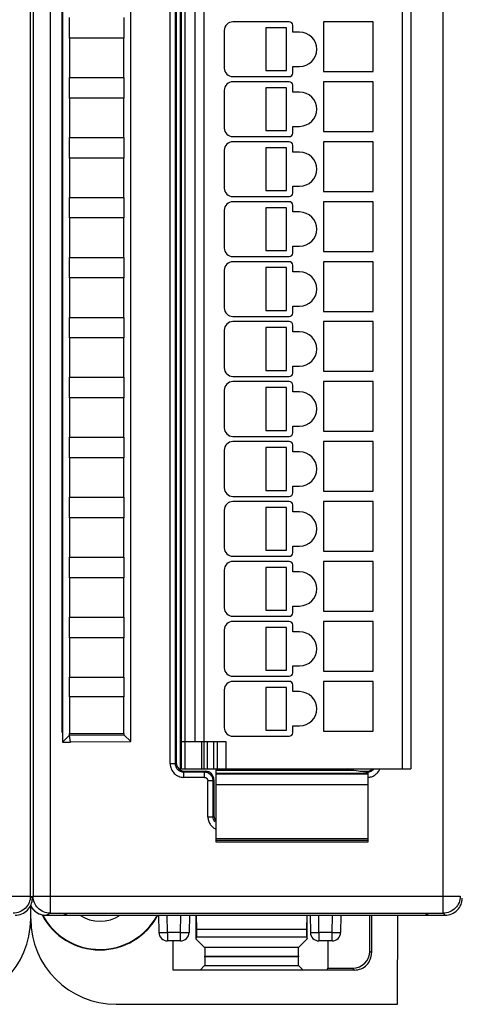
# Model space of a CAD drawing. Header units: millimetres. Extents: x 0 to 420, y 0 to 297.
# Tile 96 of 124: x 233 to 258, y 135 to 192. Entities that reach past the tile are written whole.
import ezdxf

# ---------------------------------------------------------------- set-up
doc = ezdxf.new("R2010")
doc.units = ezdxf.units.MM
doc.header["$LTSCALE"] = 23.1
doc.layers.get('0').update_dxf_attribs({"linetype": 'CONTINUOUS'})
doc.layers.add('1', color=7, linetype='CONTINUOUS')

msp = doc.modelspace()

# ---------------------------------------------------------------- linework, layer by layer
at = {"color": 9, "linetype": 'CONTINUOUS'}
for p, q in [((234.51175, 229.77013), (234.51175, 140.00591)), ((257.4581, 140.00591), (257.4581, 229.77013)), ((233.5119, 228.77017), (233.5119, 141.00587)), ((242.37595, 221.63802), (242.37595, 148.43802)), ((255.07595, 148.43802), (255.07595, 221.63802)), ((241.52339, 148.73497), (241.52339, 221.04108)), ((241.8232, 148.73497), (241.8232, 221.04108)), ((243.47595, 220.03802), (243.47595, 150.03802)), ((243.37595, 148.43802), (243.37595, 150.03802)), ((243.67595, 150.03802), (243.67595, 148.43802)), ((244.07595, 148.43802), (244.07595, 150.03802)), ((244.77595, 150.03802), (244.77595, 148.43802)), ((241.52339, 148.73497), (241.8232, 148.73497)), ((241.8232, 148.73497), (241.87595, 148.78772)), ((242.37565, 148.28802), (242.3229, 148.23528)), ((243.52351, 148.23528), (243.57626, 148.28802)), ((252.97626, 148.28802), (253.029, 148.23528)), ((242.3229, 147.93546), (242.3229, 148.23528)), ((243.52351, 148.23528), (242.3229, 148.23528)), ((243.52351, 147.93546), (242.3229, 147.93546)), ((243.52351, 147.93546), (243.52351, 148.23528)), ((243.72339, 145.63497), (243.72339, 147.73558)), ((244.0232, 147.73558), (243.72339, 147.73558)), ((244.07595, 147.78833), (244.0232, 147.73558)), ((244.0232, 145.63497), (244.0232, 147.73558)), ((244.17595, 148.185), (253.07595, 148.185)), ((253.029, 148.23528), (252.94074, 148.23528)), ((253.029, 148.22162), (253.029, 148.23528)), ((253.07595, 147.50859), (244.17595, 147.50859)), ((243.72339, 145.63497), (244.0232, 145.63497)), ((244.0232, 145.63497), (244.07595, 145.68772)), ((244.17595, 144.36804), (253.07595, 144.36804)), ((253.07595, 144.25485), (244.17595, 144.25485)), ((208.4119, 141.00587), (233.35806, 141.00587)), ((233.47595, 140.88798), (233.35806, 141.00593)), ((233.5119, 141.00587), (233.38885, 140.94436)), ((233.5119, 141.00587), (258.45806, 141.00587)), ((234.27595, 139.88802), (234.51175, 140.00591)), ((241.36052, 138.87967), (241.34285, 139.88802)), ((242.12529, 138.87967), (242.14289, 139.88802)), ((250.20844, 138.87967), (250.19077, 139.88802)), ((250.97322, 138.87967), (250.99082, 139.88802)), ((257.4581, 140.00591), (257.576, 139.88802)), ((241.36046, 138.87967), (241.36046, 138.38802)), ((242.12529, 138.87967), (241.36052, 138.87967)), ((242.12532, 138.38802), (242.12532, 138.87967)), ((250.20838, 138.87967), (250.20838, 138.38802)), ((250.97322, 138.87967), (250.20844, 138.87967)), ((250.97324, 138.38802), (250.97324, 138.87967)), ((249.01899, 138.00487), (243.53291, 138.00487)), ((249.00214, 137.4516), (243.54976, 137.44823)), ((253.17595, 137.79218), (253.28071, 137.68741)), ((243.53291, 136.95054), (249.01899, 136.95054)), ((252.28132, 136.68802), (252.17656, 136.79279))]:
    msp.add_line(p, q, dxfattribs=at)
at = {"color": 7, "linetype": 'CONTINUOUS'}
for p, q in [((233.35806, 141.00593), (233.35806, 228.77015)), ((242.12595, 148.35345), (242.12595, 221.42259)), ((242.17595, 148.43802), (242.17595, 221.63802)), ((255.57595, 221.63802), (255.57595, 148.43802)), ((241.87595, 220.98833), (241.87595, 148.78772)), ((242.97595, 150.03802), (242.97595, 220.03802)), ((235.21309, 150.55017), (235.21309, 219.22588)), ((235.22595, 219.3856), (235.22595, 149.99287)), ((239.22595, 150.02165), (239.22595, 219.35267)), ((235.64608, 191.08802), (235.64608, 192.28802)), ((238.82182, 192.28802), (238.82182, 191.08802)), ((248.47595, 192.03802), (245.17595, 192.03802)), ((250.47595, 192.03802), (250.47595, 189.13802)), ((253.37595, 192.03802), (250.47595, 192.03802)), ((253.37595, 189.13802), (253.37595, 192.03802)), ((244.67595, 191.53802), (244.67595, 189.33802)), ((247.11126, 191.68802), (247.11126, 189.18802)), ((248.31126, 191.68802), (247.11126, 191.68802)), ((248.31126, 189.18802), (248.31126, 191.68802)), ((248.67595, 191.43802), (248.67595, 191.83802)), ((249.07595, 191.43802), (248.67595, 191.43802)), ((235.64595, 191.08802), (235.64595, 188.78802)), ((238.82195, 191.08802), (235.64595, 191.08802)), ((238.82195, 188.78802), (238.82195, 191.08802)), ((247.11126, 189.18802), (248.31126, 189.18802)), ((248.67595, 189.03802), (248.67595, 189.43802)), ((248.67595, 189.43802), (249.07595, 189.43802)), ((250.47595, 189.13802), (253.37595, 189.13802)), ((235.64595, 188.78802), (238.82195, 188.78802)), ((235.64608, 187.58802), (235.64608, 188.78802)), ((238.82182, 188.78802), (238.82182, 187.58802)), ((245.17595, 188.83802), (248.47595, 188.83802)), ((248.47595, 188.53802), (245.17595, 188.53802)), ((250.47595, 188.53802), (250.47595, 185.63802)), ((253.37595, 188.53802), (250.47595, 188.53802)), ((253.37595, 185.63802), (253.37595, 188.53802)), ((244.67595, 188.03802), (244.67595, 185.83802)), ((247.11126, 188.18802), (247.11126, 185.68802)), ((248.31126, 188.18802), (247.11126, 188.18802)), ((248.31126, 185.68802), (248.31126, 188.18802)), ((248.67595, 187.93802), (248.67595, 188.33802)), ((235.64595, 187.58802), (235.64595, 185.28802)), ((238.82195, 187.58802), (235.64595, 187.58802)), ((238.82195, 185.28802), (238.82195, 187.58802)), ((249.07595, 187.93802), (248.67595, 187.93802)), ((247.11126, 185.68802), (248.31126, 185.68802)), ((248.67595, 185.53802), (248.67595, 185.93802)), ((248.67595, 185.93802), (249.07595, 185.93802)), ((235.64595, 185.28802), (238.82195, 185.28802)), ((235.64608, 184.08802), (235.64608, 185.28802)), ((238.82182, 185.28802), (238.82182, 184.08802)), ((245.17595, 185.33802), (248.47595, 185.33802)), ((250.47595, 185.63802), (253.37595, 185.63802)), ((244.67595, 184.53802), (244.67595, 182.33802)), ((248.47595, 185.03802), (245.17595, 185.03802)), ((247.11126, 184.68802), (247.11126, 182.18802)), ((248.31126, 184.68802), (247.11126, 184.68802)), ((248.31126, 182.18802), (248.31126, 184.68802)), ((248.67595, 184.43802), (248.67595, 184.83802)), ((250.47595, 185.03802), (250.47595, 182.13802)), ((253.37595, 185.03802), (250.47595, 185.03802)), ((253.37595, 182.13802), (253.37595, 185.03802)), ((235.64595, 184.08802), (235.64595, 181.78802)), ((238.82195, 184.08802), (235.64595, 184.08802)), ((238.82195, 181.78802), (238.82195, 184.08802)), ((249.07595, 184.43802), (248.67595, 184.43802)), ((248.67595, 182.03802), (248.67595, 182.43802)), ((248.67595, 182.43802), (249.07595, 182.43802)), ((235.64595, 181.78802), (238.82195, 181.78802)), ((235.64608, 180.58802), (235.64608, 181.78802)), ((238.82182, 181.78802), (238.82182, 180.58802)), ((245.17595, 181.83802), (248.47595, 181.83802)), ((247.11126, 182.18802), (248.31126, 182.18802)), ((250.47595, 182.13802), (253.37595, 182.13802)), ((248.47595, 181.53802), (245.17595, 181.53802)), ((247.11126, 181.18802), (247.11126, 178.68802)), ((248.31126, 181.18802), (247.11126, 181.18802)), ((248.31126, 178.68802), (248.31126, 181.18802)), ((248.67595, 180.93802), (248.67595, 181.33802)), ((250.47595, 181.53802), (250.47595, 178.63802)), ((253.37595, 181.53802), (250.47595, 181.53802)), ((253.37595, 178.63802), (253.37595, 181.53802)), ((235.64595, 180.58802), (235.64595, 178.28802)), ((238.82195, 180.58802), (235.64595, 180.58802)), ((238.82195, 178.28802), (238.82195, 180.58802)), ((244.67595, 181.03802), (244.67595, 178.83802)), ((249.07595, 180.93802), (248.67595, 180.93802)), ((248.67595, 178.53802), (248.67595, 178.93802)), ((248.67595, 178.93802), (249.07595, 178.93802)), ((235.64595, 178.28802), (238.82195, 178.28802)), ((235.64608, 177.08802), (235.64608, 178.28802)), ((238.82182, 178.28802), (238.82182, 177.08802)), ((245.17595, 178.33802), (248.47595, 178.33802)), ((247.11126, 178.68802), (248.31126, 178.68802)), ((250.47595, 178.63802), (253.37595, 178.63802)), ((248.47595, 178.03802), (245.17595, 178.03802)), ((247.11126, 177.68802), (247.11126, 175.18802)), ((248.31126, 177.68802), (247.11126, 177.68802)), ((248.31126, 175.18802), (248.31126, 177.68802)), ((248.67595, 177.43802), (248.67595, 177.83802)), ((250.47595, 178.03802), (250.47595, 175.13802)), ((253.37595, 178.03802), (250.47595, 178.03802)), ((253.37595, 175.13802), (253.37595, 178.03802)), ((235.64595, 177.08802), (235.64595, 174.78802)), ((238.82195, 177.08802), (235.64595, 177.08802)), ((238.82195, 174.78802), (238.82195, 177.08802)), ((244.67595, 177.53802), (244.67595, 175.33802)), ((249.07595, 177.43802), (248.67595, 177.43802)), ((248.67595, 175.03802), (248.67595, 175.43802)), ((248.67595, 175.43802), (249.07595, 175.43802)), ((235.64595, 174.78802), (238.82195, 174.78802)), ((235.64608, 173.58802), (235.64608, 174.78802)), ((238.82182, 174.78802), (238.82182, 173.58802)), ((245.17595, 174.83802), (248.47595, 174.83802)), ((247.11126, 175.18802), (248.31126, 175.18802)), ((250.47595, 175.13802), (253.37595, 175.13802)), ((248.47595, 174.53802), (245.17595, 174.53802)), ((247.11126, 174.18802), (247.11126, 171.68802)), ((248.31126, 174.18802), (247.11126, 174.18802)), ((248.31126, 171.68802), (248.31126, 174.18802)), ((248.67595, 173.93802), (248.67595, 174.33802)), ((250.47595, 174.53802), (250.47595, 171.63802)), ((253.37595, 174.53802), (250.47595, 174.53802)), ((253.37595, 171.63802), (253.37595, 174.53802)), ((235.64595, 173.58802), (235.64595, 171.28802)), ((238.82195, 173.58802), (235.64595, 173.58802)), ((238.82195, 171.28802), (238.82195, 173.58802)), ((244.67595, 174.03802), (244.67595, 171.83802)), ((249.07595, 173.93802), (248.67595, 173.93802)), ((248.67595, 171.53802), (248.67595, 171.93802)), ((248.67595, 171.93802), (249.07595, 171.93802)), ((235.64595, 171.28802), (238.82195, 171.28802)), ((235.64608, 170.08802), (235.64608, 171.28802)), ((238.82182, 171.28802), (238.82182, 170.08802)), ((245.17595, 171.33802), (248.47595, 171.33802)), ((247.11126, 171.68802), (248.31126, 171.68802)), ((250.47595, 171.63802), (253.37595, 171.63802)), ((248.47595, 171.03802), (245.17595, 171.03802)), ((248.67595, 170.43802), (248.67595, 170.83802)), ((250.47595, 171.03802), (250.47595, 168.13802)), ((253.37595, 171.03802), (250.47595, 171.03802)), ((253.37595, 168.13802), (253.37595, 171.03802)), ((244.67595, 170.53802), (244.67595, 168.33802)), ((247.11126, 170.68802), (247.11126, 168.18802)), ((248.31126, 170.68802), (247.11126, 170.68802)), ((248.31126, 168.18802), (248.31126, 170.68802)), ((249.07595, 170.43802), (248.67595, 170.43802)), ((235.64595, 170.08802), (235.64595, 167.78802)), ((238.82195, 170.08802), (235.64595, 170.08802)), ((238.82195, 167.78802), (238.82195, 170.08802)), ((248.67595, 168.03802), (248.67595, 168.43802)), ((248.67595, 168.43802), (249.07595, 168.43802)), ((245.17595, 167.83802), (248.47595, 167.83802)), ((247.11126, 168.18802), (248.31126, 168.18802)), ((250.47595, 168.13802), (253.37595, 168.13802)), ((235.64595, 167.78802), (238.82195, 167.78802)), ((235.64608, 166.58802), (235.64608, 167.78802)), ((238.82182, 167.78802), (238.82182, 166.58802)), ((248.47595, 167.53802), (245.17595, 167.53802)), ((248.67595, 166.93802), (248.67595, 167.33802)), ((250.47595, 167.53802), (250.47595, 164.63802)), ((253.37595, 167.53802), (250.47595, 167.53802)), ((253.37595, 164.63802), (253.37595, 167.53802)), ((244.67595, 167.03802), (244.67595, 164.83802)), ((247.11126, 167.18802), (247.11126, 164.68802)), ((248.31126, 167.18802), (247.11126, 167.18802)), ((248.31126, 164.68802), (248.31126, 167.18802)), ((249.07595, 166.93802), (248.67595, 166.93802)), ((235.64595, 166.58802), (235.64595, 164.28802)), ((238.82195, 166.58802), (235.64595, 166.58802)), ((238.82195, 164.28802), (238.82195, 166.58802)), ((247.11126, 164.68802), (248.31126, 164.68802)), ((248.67595, 164.53802), (248.67595, 164.93802)), ((248.67595, 164.93802), (249.07595, 164.93802)), ((250.47595, 164.63802), (253.37595, 164.63802)), ((235.64595, 164.28802), (238.82195, 164.28802)), ((235.64608, 163.08802), (235.64608, 164.28802)), ((238.82182, 164.28802), (238.82182, 163.08802)), ((245.17595, 164.33802), (248.47595, 164.33802)), ((248.47595, 164.03802), (245.17595, 164.03802)), ((248.67595, 163.43802), (248.67595, 163.83802)), ((250.47595, 164.03802), (250.47595, 161.13802)), ((253.37595, 164.03802), (250.47595, 164.03802)), ((253.37595, 161.13802), (253.37595, 164.03802)), ((244.67595, 163.53802), (244.67595, 161.33802)), ((247.11126, 163.68802), (247.11126, 161.18802)), ((248.31126, 163.68802), (247.11126, 163.68802)), ((248.31126, 161.18802), (248.31126, 163.68802)), ((249.07595, 163.43802), (248.67595, 163.43802)), ((235.64595, 163.08802), (235.64595, 160.78802)), ((238.82195, 163.08802), (235.64595, 163.08802)), ((238.82195, 160.78802), (238.82195, 163.08802)), ((247.11126, 161.18802), (248.31126, 161.18802)), ((248.67595, 161.03802), (248.67595, 161.43802)), ((248.67595, 161.43802), (249.07595, 161.43802)), ((250.47595, 161.13802), (253.37595, 161.13802)), ((235.64595, 160.78802), (238.82195, 160.78802)), ((235.64608, 159.58802), (235.64608, 160.78802)), ((238.82182, 160.78802), (238.82182, 159.58802)), ((245.17595, 160.83802), (248.47595, 160.83802)), ((248.47595, 160.53802), (245.17595, 160.53802)), ((250.47595, 160.53802), (250.47595, 157.63802)), ((253.37595, 160.53802), (250.47595, 160.53802)), ((253.37595, 157.63802), (253.37595, 160.53802)), ((244.67595, 160.03802), (244.67595, 157.83802)), ((247.11126, 160.18802), (247.11126, 157.68802)), ((248.31126, 160.18802), (247.11126, 160.18802)), ((248.31126, 157.68802), (248.31126, 160.18802)), ((248.67595, 159.93802), (248.67595, 160.33802)), ((249.07595, 159.93802), (248.67595, 159.93802)), ((235.64595, 159.58802), (235.64595, 157.28802)), ((238.82195, 159.58802), (235.64595, 159.58802)), ((238.82195, 157.28802), (238.82195, 159.58802)), ((247.11126, 157.68802), (248.31126, 157.68802)), ((248.67595, 157.53802), (248.67595, 157.93802)), ((248.67595, 157.93802), (249.07595, 157.93802)), ((250.47595, 157.63802), (253.37595, 157.63802)), ((235.64595, 157.28802), (238.82195, 157.28802)), ((235.64608, 156.08802), (235.64608, 157.28802)), ((238.82182, 157.28802), (238.82182, 156.08802)), ((245.17595, 157.33802), (248.47595, 157.33802)), ((248.47595, 157.03802), (245.17595, 157.03802)), ((250.47595, 157.03802), (250.47595, 154.13802)), ((253.37595, 157.03802), (250.47595, 157.03802)), ((253.37595, 154.13802), (253.37595, 157.03802)), ((244.67595, 156.53802), (244.67595, 154.33802)), ((247.11126, 156.68802), (247.11126, 154.18802)), ((248.31126, 156.68802), (247.11126, 156.68802)), ((248.31126, 154.18802), (248.31126, 156.68802)), ((248.67595, 156.43802), (248.67595, 156.83802)), ((249.07595, 156.43802), (248.67595, 156.43802)), ((235.64595, 156.08802), (235.64595, 153.78802)), ((238.82195, 156.08802), (235.64595, 156.08802)), ((238.82195, 153.78802), (238.82195, 156.08802)), ((247.11126, 154.18802), (248.31126, 154.18802)), ((248.67595, 154.03802), (248.67595, 154.43802)), ((248.67595, 154.43802), (249.07595, 154.43802)), ((250.47595, 154.13802), (253.37595, 154.13802)), ((235.64595, 153.78802), (238.82195, 153.78802)), ((235.64608, 152.63802), (235.64608, 153.78802)), ((238.82182, 153.78802), (238.82182, 152.63802)), ((245.17595, 153.83802), (248.47595, 153.83802)), ((248.47595, 153.53802), (245.17595, 153.53802)), ((250.47595, 153.53802), (250.47595, 150.63802)), ((253.37595, 153.53802), (250.47595, 153.53802)), ((253.37595, 150.63802), (253.37595, 153.53802)), ((244.67595, 153.03802), (244.67595, 150.83802)), ((247.11126, 153.18802), (247.11126, 150.68802)), ((248.31126, 153.18802), (247.11126, 153.18802)), ((248.31126, 150.68802), (248.31126, 153.18802)), ((248.67595, 152.93802), (248.67595, 153.33802)), ((249.07595, 152.93802), (248.67595, 152.93802)), ((235.64595, 152.63802), (235.64595, 150.48802)), ((238.82195, 152.63802), (235.64595, 152.63802)), ((238.82195, 150.48802), (238.82195, 152.63802)), ((247.11126, 150.68802), (248.31126, 150.68802)), ((248.67595, 150.53802), (248.67595, 150.93802)), ((248.67595, 150.93802), (249.07595, 150.93802)), ((250.47595, 150.63802), (253.37595, 150.63802)), ((235.22595, 150.56302), (235.21309, 150.55017)), ((235.22595, 150.55017), (235.21309, 150.55017)), ((235.22595, 149.99287), (235.6461, 150.40817)), ((235.64595, 150.48802), (238.82195, 150.48802)), ((235.6461, 150.40817), (235.64608, 150.48802)), ((235.6461, 150.40817), (238.82156, 150.42407)), ((235.70874, 149.98802), (235.6461, 150.40817)), ((239.22595, 150.0186), (235.70874, 149.98802)), ((238.82182, 150.48802), (238.82181, 150.4258)), ((238.82181, 150.4258), (239.22595, 150.02165)), ((242.17595, 150.03802), (244.77595, 150.03802)), ((243.47595, 150.03802), (243.47595, 148.43802)), ((244.27595, 148.43802), (244.27595, 150.03802)), ((245.17595, 150.33802), (248.47595, 150.33802)), ((235.2253, 149.99223), (235.70874, 149.98802)), ((242.12595, 148.58802), (242.17595, 148.58802)), ((242.17595, 148.43802), (255.57595, 148.43802)), ((242.37565, 148.28802), (243.57626, 148.28802)), ((244.17595, 148.43802), (244.17595, 144.16653)), ((252.24376, 148.3431), (244.17595, 148.3431)), ((253.07595, 148.21436), (252.24376, 148.3431)), ((252.59977, 148.28802), (252.97626, 148.28802)), ((244.07595, 147.78833), (244.07595, 145.68772)), ((244.17595, 148.13802), (253.07595, 148.13802)), ((253.07595, 148.15261), (253.07595, 148.21436)), ((253.07595, 144.16653), (253.07595, 148.13801)), ((244.17595, 144.16643), (253.07595, 144.16643)), ((233.37595, 139.67726), (233.37595, 140.43592)), ((234.27595, 139.88802), (257.576, 139.88802)), ((234.51175, 140.00591), (257.4581, 140.00591)), ((235.27595, 139.88802), (235.49803, 139.99707)), ((256.42232, 139.98802), (235.4796, 139.98802)), ((240.84293, 139.88802), (240.86053, 138.8793)), ((242.64285, 139.88802), (242.62524, 138.8793)), ((243.02595, 139.88802), (243.02595, 138.51184)), ((243.08006, 139.06426), (243.05516, 139.88802)), ((249.49674, 139.88802), (249.47184, 139.06426)), ((249.52595, 138.51184), (249.52595, 139.88802)), ((249.69085, 139.88802), (249.70846, 138.8793)), ((251.49077, 139.88802), (251.47317, 138.8793)), ((253.17595, 137.79218), (253.17595, 139.88802)), ((253.28071, 139.88802), (253.28071, 137.68741)), ((254.78614, 134.68802), (254.80883, 139.88802)), ((256.40389, 139.99708), (256.62595, 139.88802)), ((243.08006, 138.62009), (243.02595, 138.51184)), ((243.08006, 138.62009), (243.08006, 139.06426)), ((249.47184, 139.06426), (243.08006, 139.06426)), ((243.08006, 138.62009), (249.47184, 138.62009)), ((249.47184, 139.06426), (249.47184, 138.62009)), ((249.47184, 138.62009), (249.52595, 138.51184)), ((242.12474, 138.38802), (241.36046, 138.38802)), ((241.7005, 136.68802), (241.7005, 138.38802)), ((243.02595, 138.51184), (243.53291, 138.00487)), ((249.01899, 138.00487), (249.52595, 138.51184)), ((250.97324, 138.38802), (250.20897, 138.38802)), ((250.72595, 138.38802), (250.72595, 136.79279)), ((243.54976, 137.50323), (249.00214, 137.50858)), ((243.54976, 137.44823), (243.54976, 137.50323)), ((249.00214, 137.50858), (249.00214, 137.4516)), ((243.53291, 136.95054), (243.2704, 136.68802)), ((249.28151, 136.68802), (249.01899, 136.95054)), ((250.67359, 136.68802), (250.72595, 136.79279)), ((250.72595, 136.79279), (252.17656, 136.79279)), ((252.28132, 136.68802), (241.7005, 136.68802)), ((238.36519, 134.68802), (254.78614, 134.68802))]:
    msp.add_line(p, q, dxfattribs=at)
for centre, radius, start, end in [((245.17595, 191.53802), 0.5, 90, 180), ((248.47595, 191.83802), 0.2, 0, 90), ((249.07595, 190.43802), 1, 270, 90), ((245.17595, 189.33802), 0.5, 180, 270), ((245.17595, 188.03802), 0.5, 90, 180), ((248.47595, 189.03802), 0.2, 270, 360), ((248.47595, 188.33802), 0.2, 0, 90), ((249.07595, 186.93802), 1, 270, 90), ((245.17595, 185.83802), 0.5, 180, 270), ((248.47595, 185.53802), 0.2, 270, 360), ((245.17595, 184.53802), 0.5, 90, 180), ((248.47595, 184.83802), 0.2, 0, 90), ((249.07595, 183.43802), 1, 270, 90), ((245.17595, 182.33802), 0.5, 180, 270), ((248.47595, 182.03802), 0.2, 270, 360), ((245.17595, 181.03802), 0.5, 90, 180), ((248.47595, 181.33802), 0.2, 0, 90), ((249.07595, 179.93802), 1, 270, 90), ((245.17595, 178.83802), 0.5, 180, 270), ((248.47595, 178.53802), 0.2, 270, 360), ((245.17595, 177.53802), 0.5, 90, 180), ((248.47595, 177.83802), 0.2, 0, 90), ((249.07595, 176.43802), 1, 270, 90), ((245.17595, 175.33802), 0.5, 180, 270), ((248.47595, 175.03802), 0.2, 270, 360), ((245.17595, 174.03802), 0.5, 90, 180), ((248.47595, 174.33802), 0.2, 0, 90), ((249.07595, 172.93802), 1, 270, 90), ((245.17595, 171.83802), 0.5, 180, 270), ((248.47595, 171.53802), 0.2, 270, 360), ((245.17595, 170.53802), 0.5, 90, 180), ((248.47595, 170.83802), 0.2, 0, 90), ((249.07595, 169.43802), 1, 270, 90), ((245.17595, 168.33802), 0.5, 180, 270), ((248.47595, 168.03802), 0.2, 270, 360), ((245.17595, 167.03802), 0.5, 90, 180), ((248.47595, 167.33802), 0.2, 0, 90), ((249.07595, 165.93802), 1, 270, 90), ((245.17595, 164.83802), 0.5, 180, 270), ((248.47595, 164.53802), 0.2, 270, 360), ((245.17595, 163.53802), 0.5, 90, 180), ((248.47595, 163.83802), 0.2, 0, 90), ((249.07595, 162.43802), 1, 270, 90), ((245.17595, 161.33802), 0.5, 180, 270), ((248.47595, 161.03802), 0.2, 270, 360), ((245.17595, 160.03802), 0.5, 90, 180), ((248.47595, 160.33802), 0.2, 0, 90), ((249.07595, 158.93802), 1, 270, 90), ((245.17595, 157.83802), 0.5, 180, 270), ((248.47595, 157.53802), 0.2, 270, 360), ((245.17595, 156.53802), 0.5, 90, 180), ((248.47595, 156.83802), 0.2, 0, 90), ((249.07595, 155.43802), 1, 270, 90), ((245.17595, 154.33802), 0.5, 180, 270), ((248.47595, 154.03802), 0.2, 270, 360), ((245.17595, 153.03802), 0.5, 90, 180), ((248.47595, 153.33802), 0.2, 0, 90), ((249.07595, 151.93802), 1, 270, 90), ((245.17595, 150.83802), 0.5, 180, 270), ((248.47595, 150.53802), 0.2, 270, 360), ((234.26685, 140.88802), 1, 206.3489773, 270), ((261.97879, 140.27614), 28.60284, 179.6817754, 180.0046767), ((237.42595, 141.68802), 3.82444, 207.7350389, 331.9204633), ((237.42595, 141.68802), 3.8, 207.9259671, 331.7146745), ((237.42595, 141.68802), 2.15, 236.9261749, 303.0738251), ((241.36046, 138.88802), 0.5, 180.9999985, 269.9999232), ((242.12532, 138.88802), 0.5, 270.0000856, 359.0000398), ((250.20838, 138.88802), 0.5, 180.9999619, 270.0000053), ((250.97324, 138.88802), 0.5, 270, 358.9999999)]:
    msp.add_arc(centre, radius, start, end, dxfattribs=at)
at = {"color": 9, "linetype": 'CONTINUOUS'}
for centre, radius, start, end in [((253.02934, 148.73581), 0.50054, 269.9614659, 274.9576196), ((253.01616, 148.84165), 0.90624, 273.7869817, 276.3562201), ((234.512, 141.00603), 1.0001, 180.0087353, 181.0084444)]:
    msp.add_arc(centre, radius, start, end, dxfattribs=at)
at = {"color": 7, "linetype": 'CONTINUOUS'}
for centre, major_axis, ratio, start_param, end_param in [((242.37626, 148.78833), (0.35398, 0.35398), 0.99878277, 2.35680348, 3.92638183), ((243.57565, 147.78772), (-0.35398, -0.35398), 0.99878277, 8.63998878, 10.20956714), ((252.97565, 148.78833), (-0.35398, 0.35398), 0.99878277, -3.92638183, -3.83581623), ((252.97565, 148.78833), (0.35398, -0.35398), 0.99878277, -0.69422358, 0), ((244.57626, 145.68833), (0.35398, 0.35398), 0.99878277, -3.92638183, -3.2829213), ((234.2761, 140.88806), (0.89461, 0.44727), 0.99980964, 3.13002554, 4.24869568), ((228.38519, 139.67878), (-3.52954, 3.52954), 0.99969546, 2.35632324, 3.92686206), ((238.36671, 139.67878), (3.52954, 3.52954), 0.99969546, 2.35632141, 3.9268639), ((252.17534, 137.7934), (-0.70797, 0.70797), 0.99878277, 2.35680348, 3.92638183)]:
    msp.add_ellipse(centre, major_axis=major_axis, ratio=ratio, start_param=start_param, end_param=end_param, dxfattribs=at)
at = {"color": 9, "linetype": 'CONTINUOUS'}
for points, knots in [([(241.52339, 148.73497), (241.52504, 148.63098), (241.56385, 148.42049), (241.74332, 148.15538), (242.00842, 147.97594), (242.21891, 147.93709), (242.3229, 147.93546)], [0, 0, 0, 0, 0.25002688, 0.50000304, 0.74997642, 1, 1, 1, 1]), ([(242.3229, 148.23549), (242.25791, 148.23528), (242.12648, 148.26135), (241.96028, 148.37231), (241.84906, 148.53848), (241.82316, 148.66993), (241.8232, 148.73497)], [0, 0, 0, 0, 0.24996073, 0.49995832, 0.74983813, 1, 1, 1, 1]), ([(253.43078, 148.43787), (253.38928, 148.38155), (253.28094, 148.28539), (253.14238, 148.2432), (253.07259, 148.23715)], [0, 0, 0, 0, 0.4996853, 1, 1, 1, 1]), ([(253.11649, 147.94098), (253.1878, 147.94893), (253.32939, 147.98271), (253.51865, 148.09079), (253.67269, 148.24448), (253.74479, 148.37096), (253.77136, 148.4376)], [0, 0, 0, 0, 0.25004751, 0.50005249, 0.74999765, 1, 1, 1, 1]), ([(243.87665, 148.08871), (243.8307, 148.13465), (243.71975, 148.20935), (243.58849, 148.23523), (243.52351, 148.23528)], [0, 0, 0, 0, 0.49999275, 1, 1, 1, 1]), ([(244.0232, 147.73558), (244.02316, 147.80056), (243.99714, 147.93177), (243.92259, 148.04279), (243.87665, 148.08871)], [0, 0, 0, 0, 0.50011979, 1, 1, 1, 1]), ([(243.72339, 145.63497), (243.72457, 145.5605), (243.74422, 145.41078), (243.83681, 145.20399), (243.98291, 145.03136), (244.10846, 144.94699), (244.17554, 144.91461)], [0, 0, 0, 0, 0.25002976, 0.49999393, 0.74998005, 1, 1, 1, 1]), ([(244.12627, 145.33059), (244.09324, 145.37365), (244.04103, 145.47135), (244.02316, 145.58067), (244.0232, 145.63497)], [0, 0, 0, 0, 0.49983553, 1, 1, 1, 1]), ([(233.35806, 141.0059), (233.35806, 140.87585), (233.30629, 140.61314), (233.15712, 140.39079), (233.06515, 140.29882)], [0, 0, 0, 0, 0.49999239, 1, 1, 1, 1]), ([(233.8048, 140.29885), (233.71486, 140.3888), (233.56825, 140.60536), (233.51429, 140.86126), (233.51205, 140.98843)], [0, 0, 0, 0, 0.50003242, 1, 1, 1, 1]), ([(258.45806, 141.0059), (258.45806, 140.87585), (258.40629, 140.61314), (258.25712, 140.39079), (258.16515, 140.29882)], [0, 0, 0, 0, 0.49999239, 1, 1, 1, 1]), ([(233.06515, 140.29882), (232.97319, 140.20686), (232.75085, 140.0577), (232.48815, 140.00592), (232.3581, 140.00591)], [0, 0, 0, 0, 0.50000613, 1, 1, 1, 1]), ([(234.51175, 140.00591), (234.38171, 140.00593), (234.11906, 140.05772), (233.89675, 140.20689), (233.8048, 140.29885)], [0, 0, 0, 0, 0.49998098, 1, 1, 1, 1]), ([(258.16515, 140.29882), (258.07319, 140.20686), (257.85085, 140.0577), (257.58815, 140.00592), (257.4581, 140.00591)], [0, 0, 0, 0, 0.50000613, 1, 1, 1, 1]), ([(240.86053, 138.8793), (240.86055, 138.87844), (240.86548, 138.87862), (240.87112, 138.87734), (240.88391, 138.87716), (240.9, 138.87651), (240.92107, 138.87618), (240.95713, 138.87575), (240.9863, 138.87568), (241.00701, 138.87568)], [0, 0, 0, 0, 0.01745489, 0.06685373, 0.14825212, 0.26101821, 0.40408794, 0.57628758, 1, 1, 1, 1]), ([(241.00701, 138.87568), (241.03226, 138.87568), (241.15009, 138.87612), (241.26792, 138.87768), (241.36049, 138.8793)], [0, 0, 0, 0, 0.21425581, 1, 1, 1, 1]), ([(242.12529, 138.8793), (242.15779, 138.87873), (242.27562, 138.87689), (242.39346, 138.87568), (242.47879, 138.87568)], [0, 0, 0, 0, 0.27586853, 1, 1, 1, 1]), ([(242.47879, 138.87568), (242.49951, 138.87568), (242.52868, 138.87575), (242.56474, 138.87618), (242.58581, 138.87651), (242.60189, 138.87716), (242.61468, 138.87734), (242.62029, 138.87862), (242.62524, 138.87845), (242.62524, 138.8793)], [0, 0, 0, 0, 0.42382976, 0.59606134, 0.73914347, 0.85189928, 0.93326214, 0.98260593, 1, 1, 1, 1]), ([(249.70846, 138.8793), (249.70846, 138.87845), (249.71341, 138.87862), (249.71902, 138.87734), (249.73181, 138.87716), (249.74789, 138.87651), (249.76896, 138.87618), (249.80502, 138.87575), (249.83419, 138.87568), (249.85491, 138.87568)], [0, 0, 0, 0, 0.01739409, 0.06673792, 0.14810081, 0.26085662, 0.40393874, 0.57617031, 1, 1, 1, 1]), ([(249.85491, 138.87568), (249.88016, 138.87568), (249.998, 138.87612), (250.11583, 138.87768), (250.20842, 138.8793)], [0, 0, 0, 0, 0.21424845, 1, 1, 1, 1]), ([(250.97321, 138.8793), (251.00571, 138.87873), (251.12353, 138.87689), (251.24136, 138.87568), (251.32669, 138.87568)], [0, 0, 0, 0, 0.27586307, 1, 1, 1, 1]), ([(251.32669, 138.87568), (251.3474, 138.87568), (251.37657, 138.87575), (251.41263, 138.87618), (251.4337, 138.87651), (251.4498, 138.87716), (251.46258, 138.87734), (251.46822, 138.87862), (251.47315, 138.87844), (251.47317, 138.8793)], [0, 0, 0, 0, 0.42371242, 0.59591206, 0.73898179, 0.85174788, 0.93314627, 0.98254511, 1, 1, 1, 1])]:
    msp.add_open_spline(points, degree=3, knots=knots, dxfattribs=at)
at = {"color": 7, "linetype": 'CONTINUOUS'}
for points, knots in [([(252.24376, 148.3431), (252.20996, 148.3459), (252.07474, 148.36185), (251.94114, 148.39737), (251.84727, 148.43801)], [0, 0, 0, 0, 0.24894787, 1, 1, 1, 1]), ([(233.18307, 140.1809), (233.27504, 140.27286), (233.42419, 140.49522), (233.47595, 140.75792), (233.47595, 140.88798)], [0, 0, 0, 0, 0.49999991, 1, 1, 1, 1]), ([(258.28307, 140.1809), (258.37504, 140.27286), (258.52419, 140.49522), (258.57595, 140.75792), (258.57595, 140.88798)], [0, 0, 0, 0, 0.49999991, 1, 1, 1, 1]), ([(232.476, 139.88802), (232.60605, 139.88802), (232.86875, 139.93978), (233.09111, 140.08894), (233.18307, 140.1809)], [0, 0, 0, 0, 0.49999993, 1, 1, 1, 1]), ([(257.576, 139.88802), (257.70605, 139.88802), (257.96875, 139.93978), (258.19111, 140.08894), (258.28307, 140.1809)], [0, 0, 0, 0, 0.49999993, 1, 1, 1, 1]), ([(243.53291, 138.00487), (243.53393, 138.00386), (243.53494, 137.99934), (243.5366, 137.99102), (243.53804, 137.9779), (243.54033, 137.9521), (243.54271, 137.90975), (243.54416, 137.87326), (243.54486, 137.85251)], [0, 0, 0, 0, 0.02812307, 0.08482247, 0.17040165, 0.28434749, 0.59331124, 1, 1, 1, 1]), ([(249.00704, 137.85251), (249.00774, 137.87326), (249.00919, 137.90975), (249.01157, 137.9521), (249.01386, 137.9779), (249.0153, 137.99102), (249.01696, 137.99934), (249.01797, 138.00386), (249.01899, 138.00487)], [0, 0, 0, 0, 0.40668875, 0.7156525, 0.82959834, 0.91517752, 0.97187693, 1, 1, 1, 1]), ([(243.54972, 137.44423), (243.54972, 137.38235), (243.54915, 137.29247), (243.54707, 137.17796), (243.54507, 137.10486), (243.54264, 137.04427), (243.54028, 137.00255), (243.538, 136.97713), (243.53657, 136.96421), (243.53492, 136.95601), (243.53391, 136.95154), (243.53291, 136.95054)], [0, 0, 0, 0, 0.37535201, 0.54521235, 0.69476541, 0.81889661, 0.91321167, 0.94795232, 0.97405654, 0.99139006, 1, 1, 1, 1]), ([(243.54486, 137.85251), (243.54572, 137.8271), (243.54886, 137.70941), (243.5498, 137.59166), (243.54979, 137.49934)], [0, 0, 0, 0, 0.21589464, 1, 1, 1, 1]), ([(249.01899, 136.95054), (249.01797, 136.95156), (249.01696, 136.95613), (249.01528, 136.96452), (249.01384, 136.97777), (249.01153, 137.00382), (249.00915, 137.04659), (249.0067, 137.10866), (249.00471, 137.18343), (249.00266, 137.30008), (249.00211, 137.39152), (249.00211, 137.45437)], [0, 0, 0, 0, 0.00860195, 0.02598079, 0.05218694, 0.08709066, 0.18184413, 0.30647287, 0.4564534, 0.62638266, 1, 1, 1, 1]), ([(249.00218, 137.51547), (249.00219, 137.54638), (249.00262, 137.65873), (249.00429, 137.7711), (249.00704, 137.85251)], [0, 0, 0, 0, 0.27504757, 1, 1, 1, 1]), ([(252.28128, 136.68802), (252.41129, 136.68802), (252.67417, 136.73991), (253.00629, 136.96245), (253.22883, 137.29457), (253.28071, 137.55744), (253.28071, 137.68745)], [0, 0, 0, 0, 0.2500361, 0.50000016, 0.74996414, 1, 1, 1, 1])]:
    msp.add_open_spline(points, degree=3, knots=knots, dxfattribs=at)
at = {"color": 9, "linetype": 'CONTINUOUS'}
msp.add_open_spline([(243.52351, 147.93546), (243.5745, 147.93546), (243.68076, 147.89283), (243.72339, 147.78658), (243.72339, 147.73558)], degree=3, dxfattribs=at)
at = {"layer": '1', "color": 1, "linetype": 'CONTINUOUS'}
msp.add_line((242.12595, 148.35345), (242.12595, 148.58802), dxfattribs=at)

doc.saveas('drawing.dxf')
